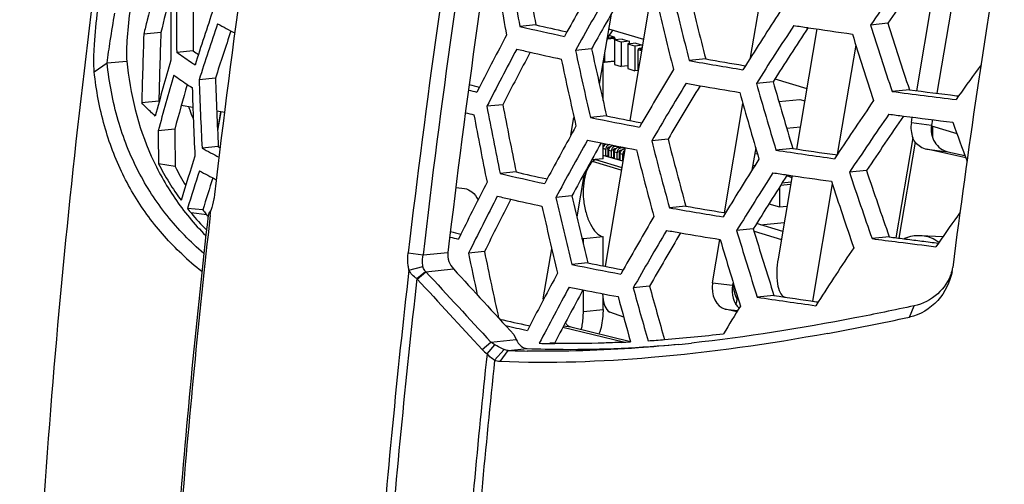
# Model space of a CAD drawing. Header units: millimetres. Extents: x 0 to 420, y 0 to 297.
# Tile 55 of 256: x 144.37 to 153.05, y 69.62 to 73.72. Entities that reach past the tile are written whole.
import ezdxf

# ---------------------------------------------------------------- set-up
doc = ezdxf.new("R2010")
doc.units = ezdxf.units.MM
doc.header["$LTSCALE"] = 23.1
doc.layers.get('0').update_dxf_attribs({"linetype": 'CONTINUOUS'})
doc.layers.add('02___PRT_ALL_AXES', color=7, linetype='CONTINUOUS')
doc.layers.add('06___PRT_ALL_SURFS', color=7, linetype='CONTINUOUS')

msp = doc.modelspace()

# ---------------------------------------------------------------- linework, layer by layer
at = {"color": 7, "linetype": 'Continuous'}
for p, q in [((150.8163, 73.3869), (150.9572, 74.2198)), ((152.2826, 73.0944), (152.4626, 74.1581)), ((152.6393, 74.1361), (152.4593, 73.072)), ((149.9274, 73.8846), (149.7493, 72.8318)), ((149.5852, 73.7688), (149.4811, 73.1536)), ((152.0262, 73.689), (151.8749, 73.6738)), ((145.613, 73.6089), (145.4618, 73.5937)), ((148.9218, 73.6754), (148.7804, 73.6613)), ((149.196, 73.6136), (149.1737, 73.5734)), ((149.1831, 73.6164), (149.196, 73.6136)), ((149.5634, 73.6403), (149.8704, 73.5479)), ((151.4016, 73.6389), (151.2224, 72.5795)), ((149.6145, 73.5562), (149.5522, 73.5499)), ((149.5575, 73.5623), (149.6095, 73.5675)), ((149.6095, 73.5675), (149.5667, 73.5804)), ((149.6124, 73.5672), (149.567, 73.5809)), ((149.6832, 73.5488), (149.6139, 73.5419)), ((149.6139, 73.5419), (149.6139, 73.3252)), ((149.6739, 73.5238), (149.6139, 73.5419)), ((149.6145, 73.5562), (149.6142, 73.5598)), ((149.6145, 73.5419), (149.6145, 73.5562)), ((149.6182, 73.5568), (149.615, 73.5567)), ((149.6182, 73.5585), (149.6182, 73.5419)), ((149.6195, 73.5419), (149.6195, 73.5577)), ((149.7432, 73.5308), (149.6739, 73.5238)), ((149.6739, 73.5238), (149.6739, 73.3072)), ((149.6832, 73.5488), (149.7432, 73.5308)), ((149.8032, 73.5127), (149.7339, 73.5058)), ((149.7339, 73.5058), (149.7339, 73.2891)), ((149.7939, 73.4877), (149.7339, 73.5058)), ((149.7362, 73.5104), (149.7432, 73.5111)), ((149.7362, 73.5058), (149.7362, 73.5104)), ((149.7432, 73.5308), (149.7432, 73.5111)), ((149.8032, 73.5127), (149.8632, 73.4947)), ((145.8981, 73.4465), (145.7518, 73.4318)), ((149.4129, 73.4641), (149.2705, 73.4499)), ((149.5279, 73.4303), (149.5279, 73.3505)), ((149.8632, 73.4947), (149.7939, 73.4877)), ((149.7939, 73.4877), (149.7939, 73.2711)), ((149.8229, 73.274), (149.8229, 73.4557)), ((149.8242, 73.2748), (149.8242, 73.4549)), ((149.8532, 73.4462), (149.8242, 73.4549)), ((149.8319, 73.4657), (149.8329, 73.4656)), ((149.8562, 73.4679), (149.8329, 73.4656)), ((149.8329, 73.4656), (149.8554, 73.4588)), ((149.8562, 73.4657), (149.8562, 73.4743)), ((151.7444, 73.4971), (151.5811, 72.5317)), ((145.0243, 73.2604), (145.1383, 73.3389)), ((145.1383, 73.3389), (145.3113, 73.3563)), ((149.52, 73.3424), (149.5134, 73.3444)), ((149.6095, 73.3509), (149.5229, 73.3422)), ((149.5279, 73.3505), (149.6145, 73.3592)), ((150.4201, 73.3742), (150.275, 73.3596)), ((149.5139, 73.0083), (149.5139, 73.3307)), ((149.6139, 73.3252), (149.6739, 73.3072)), ((149.7315, 73.313), (149.6739, 73.3072)), ((149.7339, 73.2891), (149.7939, 73.2711)), ((149.8214, 73.2738), (149.7939, 73.2711)), ((150.7706, 73.3148), (150.7485, 73.2798)), ((150.7547, 73.3174), (150.7707, 73.3148)), ((146.0938, 73.2056), (145.9495, 73.1911)), ((151.0147, 73.1732), (150.8675, 73.1585)), ((151.0311, 73.1989), (151.3128, 73.1141)), ((148.4238, 73.1254), (148.4015, 73.0815)), ((148.4214, 73.126), (148.4238, 73.1254)), ((152.2174, 73.1029), (152.065, 73.0876)), ((145.5939, 73.0016), (145.4441, 72.9866)), ((145.5939, 73.0016), (145.5973, 72.9979)), ((145.5939, 73.0016), (145.5972, 72.9979)), ((151.0651, 72.9987), (151.2497, 73.0172)), ((151.2497, 73.0172), (151.2942, 73.0038)), ((152.6516, 73.0483), (152.6289, 73.0168)), ((152.633, 73.0506), (152.6515, 73.0483)), ((152.6331, 73.0506), (152.6516, 73.0483)), ((146.1392, 72.9082), (146.1121, 72.7481)), ((146.1404, 72.908), (146.1124, 72.7426)), ((148.6295, 72.9712), (148.4887, 72.9571)), ((150.5848, 72.0185), (150.7478, 72.9815)), ((149.2311, 72.7017), (149.2577, 72.8586)), ((149.5452, 72.8721), (149.4025, 72.8578)), ((149.8567, 72.8111), (149.8349, 72.7738)), ((149.8425, 72.8138), (149.8567, 72.8111)), ((152.2351, 72.8134), (152.2431, 72.8611)), ((152.2351, 72.8134), (152.4119, 72.7917)), ((152.4199, 72.8389), (152.4119, 72.7917)), ((145.7351, 72.7552), (145.5881, 72.7405)), ((151.134, 72.765), (151.2558, 72.7772)), ((152.4111, 72.7838), (152.6366, 72.716)), ((152.4203, 72.781), (152.4203, 72.6868)), ((150.0875, 72.6659), (149.9433, 72.6514)), ((152.2477, 72.6786), (152.0986, 71.7971)), ((152.2691, 72.6419), (152.1256, 71.7937)), ((146.1191, 72.6028), (145.9757, 72.5884)), ((149.5139, 72.4936), (149.5139, 72.6306)), ((149.5376, 72.5766), (149.5156, 72.5832)), ((149.5222, 72.6148), (149.5293, 72.6155)), ((149.7089, 72.5929), (149.5317, 71.5454)), ((149.5376, 72.5175), (149.5376, 72.5766)), ((149.5549, 72.5783), (149.5549, 72.5192)), ((149.5635, 72.5476), (149.5571, 72.5495)), ((149.5573, 72.5501), (149.5636, 72.5482)), ((149.5656, 72.5091), (149.5656, 72.5682)), ((149.5876, 72.5615), (149.5656, 72.5682)), ((149.5722, 72.5997), (149.5793, 72.6005)), ((149.5876, 72.5024), (149.5876, 72.5615)), ((149.6002, 72.611), (149.6222, 72.6044)), ((149.6049, 72.5633), (149.6049, 72.5042)), ((149.6156, 72.494), (149.6156, 72.5531)), ((149.6376, 72.5465), (149.6156, 72.5531)), ((149.6222, 72.6044), (149.6396, 72.6061)), ((149.6222, 72.5847), (149.6293, 72.5854)), ((149.6694, 72.5979), (149.6502, 72.596)), ((149.6502, 72.596), (149.6722, 72.5894)), ((149.6722, 72.5894), (149.7045, 72.5926)), ((149.6722, 72.5697), (149.6793, 72.5704)), ((149.707, 72.5816), (149.7002, 72.5809)), ((149.7002, 72.5809), (149.7065, 72.579)), ((150.861, 72.5894), (150.8278, 72.3929)), ((151.188, 72.5853), (151.04, 72.5704)), ((152.3703, 72.5783), (152.5579, 72.5553)), ((152.7152, 72.5018), (152.3703, 72.5783)), ((152.5579, 72.5553), (152.7076, 72.5221)), ((149.6751, 72.393), (149.4217, 72.4692)), ((149.4479, 72.4872), (149.6792, 72.4176)), ((149.6876, 72.4724), (149.5156, 72.5241)), ((149.5549, 72.5192), (149.5376, 72.5175)), ((149.5656, 72.516), (149.5549, 72.5192)), ((149.6049, 72.5042), (149.5876, 72.5024)), ((149.6156, 72.501), (149.6049, 72.5042)), ((149.6135, 72.5326), (149.6071, 72.5345)), ((149.6073, 72.535), (149.6136, 72.5331)), ((149.6376, 72.4874), (149.6376, 72.5465)), ((149.6549, 72.4891), (149.6376, 72.4874)), ((149.6549, 72.5482), (149.6549, 72.4891)), ((149.6656, 72.4859), (149.6549, 72.4891)), ((149.6635, 72.5176), (149.6571, 72.5195)), ((149.6573, 72.52), (149.6636, 72.5181)), ((149.6656, 72.479), (149.6656, 72.5381)), ((149.6876, 72.5315), (149.6656, 72.5381)), ((149.6876, 72.4724), (149.6876, 72.5315)), ((150.8767, 72.5366), (150.8517, 72.5341)), ((151.5786, 72.528), (151.5566, 72.4949)), ((151.5616, 72.5304), (151.5787, 72.528)), ((152.686, 72.5269), (152.7051, 72.5288)), ((145.7386, 72.4245), (145.5915, 72.4507)), ((148.747, 72.3777), (148.6061, 72.3635)), ((150.8535, 72.4337), (150.8344, 72.4318)), ((151.8393, 72.39), (151.6884, 72.3749)), ((149.0208, 72.3159), (148.9992, 72.2756)), ((149.0085, 72.3186), (149.0208, 72.3159)), ((149.3475, 72.3643), (149.2828, 71.9815)), ((151.1828, 72.3453), (151.0586, 71.6113)), ((151.1652, 72.3447), (151.1329, 72.3414)), ((151.1405, 72.3422), (151.1802, 72.3302)), ((151.0703, 72.2428), (151.0703, 72.0692)), ((151.1694, 72.2663), (151.0794, 72.2572)), ((151.1728, 72.2867), (151.093, 72.2787)), ((151.5372, 72.2723), (151.3623, 71.2383)), ((149.2396, 72.1665), (149.0976, 72.1523)), ((145.9823, 72.0433), (145.8466, 72.0549)), ((146.0476, 71.9929), (146.0528, 72.0387)), ((146.0477, 71.9929), (146.0528, 72.0387)), ((150.2443, 72.0763), (150.0996, 72.0618)), ((150.9782, 72.0969), (151.0703, 72.0692)), ((151.0703, 72.0692), (151.1372, 72.0759)), ((146.0183, 71.9986), (145.8784, 72.016)), ((146.0183, 71.9986), (146.0092, 72.0097)), ((146.028, 71.9872), (146.0183, 71.9986)), ((146.0279, 71.9871), (146.0183, 71.9986)), ((150.5942, 72.0169), (150.5727, 71.9819)), ((150.5788, 72.0194), (150.5942, 72.0169)), ((150.84, 71.8755), (150.6932, 71.8607)), ((150.904, 71.9114), (151.1129, 71.9324)), ((148.2598, 71.8288), (148.2381, 71.7849)), ((149.3407, 71.7396), (149.3407, 71.7869)), ((149.5139, 71.5489), (149.5139, 71.8042)), ((150.4802, 71.4002), (150.545, 71.7828)), ((152.0395, 71.8048), (151.8876, 71.7896)), ((148.9871, 71.2595), (149.0616, 71.6994)), ((152.4729, 71.7502), (152.4508, 71.7187)), ((152.4549, 71.7524), (152.4729, 71.7502)), ((147.7953, 71.664), (147.9257, 71.6461)), ((147.9257, 71.6461), (148.1456, 71.6681)), ((148.4674, 71.6747), (148.327, 71.6606)), ((147.801, 71.5129), (147.925, 71.545)), ((147.9512, 71.4976), (148.1944, 71.522)), ((149.3809, 71.5754), (149.2387, 71.5611)), ((149.6919, 71.5145), (149.6707, 71.4771)), ((149.6783, 71.5171), (149.6919, 71.5145)), ((147.8713, 71.4365), (147.9488, 71.4996)), ((147.8741, 71.4334), (147.9512, 71.4976)), ((149.3407, 71.1468), (149.3407, 71.3367)), ((149.9245, 71.3693), (149.7807, 71.3549)), ((150.4802, 71.4002), (150.6562, 71.3786)), ((150.6609, 71.4066), (150.6562, 71.3786)), ((148.9871, 71.2595), (148.9926, 71.2588)), ((149.5139, 71.1641), (149.5139, 71.2646)), ((151.0223, 71.2884), (150.8747, 71.2736)), ((151.1121, 71.2773), (151.1226, 71.2734)), ((149.3407, 71.1468), (149.5139, 71.1641)), ((150.5925, 71.1679), (150.7017, 71.1545)), ((150.6946, 71.1429), (150.5925, 71.1679)), ((151.4122, 71.2312), (151.3908, 71.198)), ((151.3958, 71.2335), (151.4122, 71.2311)), ((152.2175, 71.097), (152.259, 71.1973)), ((149.6967, 71.0957), (149.5735, 71.1422)), ((148.8673, 71.0203), (148.8463, 70.98)), ((148.8557, 71.0229), (148.8673, 71.0203)), ((149.695, 70.8758), (149.1596, 71.0069)), ((149.1661, 71.019), (149.2298, 71.0113)), ((149.2298, 71.0113), (149.7574, 70.882)), ((148.5236, 70.8774), (148.7477, 70.8998)), ((148.7279, 70.943), (148.7477, 70.8998)), ((148.4465, 70.8125), (148.5236, 70.8774)), ((148.4905, 70.7732), (148.5604, 70.8519)), ((148.6769, 70.8035), (148.8449, 70.8203)), ((149.088, 70.871), (149.046, 70.8668)), ((149.0896, 70.8638), (149.0878, 70.8638)), ((149.0897, 70.8639), (149.0879, 70.864)), ((148.5574, 70.7164), (148.6419, 70.8107)), ((148.6051, 70.7049), (148.6769, 70.8035))]:
    msp.add_line(p, q, dxfattribs=at)
at = {"color": 3, "linetype": 'Continuous'}
for p, q in [((150.8462, 71.8548), (151.0875, 71.7822)), ((151.0994, 71.8527), (150.8689, 71.922))]:
    msp.add_line(p, q, dxfattribs=at)
at = {"color": 7, "linetype": 'Continuous'}
msp.add_lwpolyline([(149.5239, 73.3421), (149.5232, 73.342), (149.5226, 73.342), (149.5219, 73.3421), (149.5213, 73.3422), (149.5206, 73.3423), (149.52, 73.3424)], dxfattribs=at)
for centre, radius, start, end in [((227.3157, 62.7155), 81.7797, 167.705442, 173.355357), ((228.8397, 62.2322), 81.5914, 167.698915, 173.361883), ((228.9729, 62.2182), 81.3778, 167.66081, 173.33153), ((228.8554, 62.2276), 81.4759, 167.698915, 173.361883), ((231.0706, 61.5483), 79.1036, 170.486316, 172.747259), ((187.5663, 81.0311), 39.4798, 189.88173, 190.75865), ((187.445, 81.0041), 39.2142, 189.88842, 190.77129), ((187.4999, 80.8178), 39.5049, 189.67245, 190.54856), ((190.2988, 47.3096), 46.5991, 144.77466, 145.54443), ((190.1745, 47.4135), 46.3217, 144.71509, 145.44197), ((171.1671, 67.4985), 26.4181, 165.56553, 166.38816), ((181.6192, 73.7481), 35.8688, 179.53833, 180.50521), ((181.4722, 73.6978), 35.575, 179.42965, 180.4047), ((186.7657, 52.7316), 42.9831, 150.2201, 150.93381), ((181.3742, 73.5227), 35.6755, 179.2843, 180.25686), ((186.8927, 52.4297), 43.0961, 150.03237, 150.80716), ((188.0197, 83.0822), 38.9768, 193.55002, 194.44471), ((187.8787, 83.0592), 38.6904, 193.59505, 194.49648), ((170.7748, 67.6997), 25.8464, 166.0401, 166.78375), ((186.9178, 52.4626), 42.9847, 150.03448, 150.45644), ((188.0195, 82.8811), 39.081, 193.3268, 194.2186), ((175.3182, 63.9988), 30.8466, 161.44453, 162.41001), ((189.085, 49.1022), 45.3237, 146.99507, 147.7093), ((170.7299, 67.6051), 25.968, 166.38972, 166.66682), ((175.6097, 63.6474), 31.1578, 161.20575, 162.16338), ((148.0787, 77.1685), 3.9993, 240.56341, 243.02547), ((187.3648, 84.8941), 37.0725, 197.59261, 198.5455), ((179.9335, 72.2839), 34.4966, 177.82404, 178.83281), ((179.7689, 72.2299), 34.1837, 177.68802, 178.70632), ((175.4357, 63.7957), 30.8139, 161.40424, 162.21903), ((154.1874, 96.9286), 23.8873, 256.91741, 257.88409), ((154.0718, 95.8644), 22.7788, 256.93318, 257.60706), ((186.6112, 52.6366), 42.6321, 150.45661, 150.75526), ((189.1564, 48.8263), 45.3663, 146.79659, 147.56457), ((189.0458, 48.9264), 45.1029, 146.75831, 147.48028), ((157.5852, 115.663), 42.4766, 261.35036, 261.52244), ((157.8635, 117.5364), 44.3706, 261.52367, 262.03384), ((187.6227, 84.7396), 37.5984, 197.24376, 198.18206), ((187.5441, 84.9198), 37.4001, 197.49923, 198.44343), ((184.9928, 54.4412), 41.0657, 152.21252, 152.93616), ((147.2165, 75.1867), 2.1832, 232.85243, 234.32502), ((185.1422, 54.132), 41.2051, 152.02392, 152.8152), ((185.0392, 54.2415), 40.9447, 152.04722, 152.77803), ((153.8523, 95.3781), 22.5022, 256.89994, 257.21145), ((154.1698, 96.7795), 23.9392, 257.213, 257.8847), ((187.9222, 81.7549), 39.5338, 192.12674, 193.0059), ((187.7925, 81.729), 39.2594, 192.15282, 193.03818), ((172.8233, 65.595), 28.2145, 164.01945, 165.05527), ((187.8876, 81.5468), 39.5949, 191.91275, 192.79018), ((156.6636, 109.7889), 36.9853, 260.05326, 260.79714), ((156.5696, 108.5878), 35.7465, 260.09418, 260.63803), ((187.6817, 50.7113), 43.8079, 148.98805, 149.70377), ((190.393, 45.9543), 46.4597, 143.9088, 144.32596), ((173.1333, 65.246), 28.5466, 163.7537, 164.77936), ((183.0586, 74.4997), 37.1321, 182.01968, 182.95053), ((182.9227, 74.4507), 36.85, 181.9363, 182.87435), ((187.7835, 50.4222), 43.8864, 148.79503, 149.56788), ((156.3302, 107.8066), 35.1768, 260.04101, 260.24471), ((187.9393, 83.7155), 38.5457, 195.89555, 196.80645), ((187.7812, 83.6906), 38.2412, 195.9637, 196.88207), ((172.9295, 65.3997), 28.1716, 164.03227, 164.8649), ((182.8433, 74.2721), 36.9724, 181.78372, 182.71882), ((153.0574, 91.8643), 19.3512, 255.84927, 256.07793), ((152.9079, 90.7628), 18.1986, 255.44153, 255.72776), ((187.6805, 50.5222), 43.63, 148.7774, 149.5003), ((156.6278, 109.5429), 36.9385, 260.24607, 260.7968), ((187.9766, 83.5239), 38.6927, 195.65952, 196.56626), ((158.8759, 125.0492), 52.406, 262.53253, 263.15391), ((158.8096, 123.7883), 51.1123, 262.58969, 263.05925), ((189.5708, 47.2857), 45.6134, 145.67348, 146.3996), ((153.0324, 91.6693), 19.3561, 255.8477, 256.07683), ((187.6077, 80.3857), 39.8181, 190.75233, 191.62295), ((187.4852, 80.356), 39.5512, 190.76107, 191.63759), ((187.5409, 80.1718), 39.8386, 190.54363, 191.41351), ((155.3604, 102.3715), 30.109, 258.58716, 259.42531), ((155.2544, 101.2306), 28.9276, 258.61725, 259.21724), ((189.6081, 47.0291), 45.6105, 145.46246, 146.24092), ((189.485, 47.1299), 45.3352, 145.40359, 146.13861), ((158.5785, 122.736), 50.2757, 262.52314, 262.67262), ((158.8311, 124.7088), 52.2646, 262.6737, 263.15284), ((187.0879, 85.2283), 36.6531, 199.79261, 200.3651), ((181.4596, 73.0151), 35.8726, 180.43867, 180.90161), ((181.3238, 72.9617), 35.5892, 180.33235, 180.86484), ((186.0885, 52.3614), 42.0974, 150.98345, 151.70525), ((186.2159, 52.0627), 42.2061, 150.79264, 151.57643), ((155.0236, 100.5991), 28.506, 258.57287, 258.82096), ((188.077, 82.4437), 39.3708, 194.40172, 195.28947), ((187.9348, 82.4176), 39.0834, 194.44851, 195.34291), ((148.014, 76.213), 4.1584, 240.64784, 243.00189), ((147.9175, 75.7675), 3.64, 240.39212, 240.71336), ((186.1158, 52.165), 41.9513, 150.79596, 151.5248), ((155.3343, 102.1754), 30.1127, 258.82244, 259.42555), ((149.5568, 72.5874), 0.0396, 127.03366, 134.31508), ((149.5818, 72.5766), 0.0442, 174.97093, 179.97198), ((149.5847, 72.5763), 0.0471, 166.5792, 174.95333), ((149.6068, 72.5724), 0.0396, 127.03366, 134.31508), ((149.6318, 72.5615), 0.0442, 174.97093, 179.97198), ((149.6347, 72.5612), 0.0471, 166.5792, 174.95333), ((149.6568, 72.5573), 0.0396, 127.03366, 134.31508), ((149.6818, 72.5465), 0.0442, 174.97093, 179.97198), ((149.6847, 72.5462), 0.0471, 166.5792, 174.95333), ((149.7068, 72.5423), 0.0396, 127.03366, 134.31508), ((188.0768, 82.2429), 39.4711, 194.1794, 195.06434), ((157.7305, 116.5213), 44.4572, 261.34445, 262.01738), ((157.6499, 115.2821), 43.1831, 261.394, 261.89507), ((174.8645, 63.3127), 30.3802, 162.36139, 163.13326), ((149.7318, 72.5314), 0.0442, 174.97093, 179.97198), ((149.7347, 72.5312), 0.0471, 166.5792, 174.95333), ((188.3997, 48.7903), 44.3704, 147.71231, 148.43461), ((147.6954, 73.5269), 2.3632, 207.09129, 216.31107), ((147.8197, 73.4858), 2.3361, 207.02024, 211.66478), ((175.1998, 62.9534), 30.7318, 162.11947, 162.77292), ((147.9245, 75.8911), 4.0192, 240.61392, 243.02648), ((153.9083, 94.5993), 22.8131, 256.9241, 257.59744), ((187.4295, 84.2439), 37.5124, 198.42116, 199.36595), ((175.0078, 63.1029), 30.3711, 162.32301, 162.88026), ((154.0241, 95.6615), 23.9197, 256.90835, 257.87322), ((188.4725, 48.5163), 44.4099, 147.51059, 148.2874), ((188.363, 48.6134), 44.1486, 147.47342, 148.20361), ((157.4128, 114.3595), 42.4736, 261.334, 261.50627), ((157.6909, 116.2278), 44.3625, 261.50749, 262.0168), ((187.6891, 84.0948), 38.036, 198.07251, 199.00297), ((187.6099, 84.2733), 37.8408, 198.32656, 199.26277), ((184.3334, 54.0266), 40.2272, 153.0019, 153.73384), ((184.4828, 53.7212), 40.3617, 152.81024, 153.61087), ((184.3813, 53.8274), 40.104, 152.8358, 153.57508), ((153.6926, 94.1138), 22.537, 256.89114, 257.20296), ((154.01, 95.5139), 23.9726, 257.20449, 257.87401), ((187.9791, 81.1172), 39.9016, 192.98382, 193.85654), ((187.8482, 81.0884), 39.6261, 193.01179, 193.89065), ((147.703, 73.5341), 2.3736, 218.54777, 219.76152), ((147.8237, 73.4911), 2.3423, 218.17673, 219.22923), ((187.9443, 80.9089), 39.9585, 192.77059, 193.64163), ((156.4988, 108.4986), 36.9944, 260.03905, 260.78205), ((156.4046, 107.3003), 35.7586, 260.07988, 260.6235), ((226.2461, 62.8661), 80.735, 173.507591, 175.434666), ((226.1992, 62.8607), 80.6702, 173.499935, 175.428211), ((147.7323, 73.5592), 2.4122, 219.7748, 224.59009), ((187.0071, 50.364), 42.8924, 149.73128, 150.45522), ((189.7131, 45.677), 45.4604, 144.58179, 145.00273), ((187.1097, 50.0775), 42.9671, 149.53512, 150.31704), ((156.169, 106.5216), 35.191, 260.02712, 260.23107), ((188.0083, 83.0781), 38.9647, 196.73134, 197.63501), ((187.8492, 83.0499), 38.6594, 196.80099, 197.71203), ((152.904, 90.598), 19.3831, 255.84085, 256.07117), ((152.7536, 89.4953), 18.2291, 255.43231, 255.72173), ((187.008, 50.1746), 42.713, 149.51899, 150.25026), ((156.4665, 108.2544), 36.9492, 260.23242, 260.78199), ((188.046, 82.8874), 39.1082, 196.49646, 197.39607), ((158.4925, 122.0245), 50.6673, 262.50971, 262.77452), ((158.5311, 121.595), 50.2116, 262.57182, 262.72022), ((158.6697, 122.6805), 51.3059, 262.72025, 262.87808), ((158.8131, 123.8283), 52.4627, 262.87809, 263.03889), ((188.8942, 46.9863), 44.6398, 146.3692, 147.10364), ((158.8061, 124.5081), 53.1706, 262.77598, 263.13529), ((147.5988, 73.5739), 2.6334, 226.799, 231.90594), ((187.6329, 79.7389), 40.1275, 191.61383, 192.14881), ((187.5378, 79.7123), 39.8885, 191.62475, 192.48384), ((227.9509, 62.3346), 80.6737, 173.467262, 175.431383), ((155.2067, 101.0947), 30.1306, 258.57584, 259.41282), ((155.1005, 99.9562), 28.9514, 258.60586, 259.20553), ((152.2075, 71.6147), 0.402, 341.19051, 345.47262), ((152.0679, 71.602), 0.5362, 348.77823, 350.53149), ((152.0555, 71.6041), 0.5488, 350.53581, 352.75518), ((228.0766, 62.3149), 80.7223, 173.511734, 175.436001), ((148.0975, 71.6387), 0.3034, 221.78363, 222.58018), ((337.8392, 245.9915), 257.9869, 222.579776, 222.76731), ((148.0905, 71.6615), 0.2151, 228.8092, 229.63898), ((337.579, 245.9365), 257.658, 222.611003, 222.798688), ((185.4283, 51.9742), 41.2245, 151.75289, 152.4831), ((185.5623, 51.6755), 41.3358, 151.55905, 152.33703), ((185.4574, 51.778), 41.0765, 151.56423, 152.30164), ((154.8734, 99.3262), 28.5311, 258.56184, 258.81027), ((155.184, 100.9003), 30.1355, 258.81174, 259.41329), ((188.1433, 81.8097), 39.7616, 195.24437, 195.94231), ((188.0007, 81.7807), 39.4739, 195.29285, 196.00148), ((151.0726, 71.4158), 0.4095, 182.65636, 185.03974), ((151.0705, 71.4155), 0.4074, 185.01823, 189.86199), ((149.3654, 71.1955), 0.3837, 170.40201, 172.57717), ((188.1391, 81.6081), 39.8539, 195.02297, 195.61747), ((157.5752, 115.2144), 44.4487, 261.32977, 262.00212), ((157.4944, 113.9782), 43.1776, 261.37922, 261.88018), ((187.8538, 48.3858), 43.574, 148.43545, 148.81131), ((153.7727, 93.3653), 22.8771, 256.93444, 257.58863), ((147.3281, 93.7259), 23.1511, 280.37658, 282.19235), ((154.0052, 94.964), 24.5325, 257.40312, 257.86079), ((149.082, 83.1284), 12.268, 273.87445, 274.55421), ((148.9496, 84.6615), 13.8068, 274.59655, 276.77193), ((148.6791, 71.0282), 0.3172, 222.83441, 233.5026), ((149.1886, 79.5855), 8.7223, 268.44197, 269.06475), ((149.1928, 79.8265), 8.9633, 269.06328, 269.32891), ((149.1465, 82.0924), 11.23, 272.68678, 273.11477), ((148.7742, 84.9018), 14.1154, 275.72935, 276.18566), ((228.0943, 62.2759), 80.0561, 173.907048, 175.579505), ((149.0295, 79.4089), 8.6126, 267.65346, 268.76092), ((228.2036, 62.2591), 80.0939, 173.938756, 175.595514)]:
    msp.add_arc(centre, radius, start, end, dxfattribs=at)
at = {"color": 3, "linetype": 'Continuous'}
msp.add_arc((150.2927, 71.3194), 0.4102, 349.15254, 354.21271, dxfattribs=at)
at = {"color": 7, "linetype": 'Continuous'}
for centre, major_axis, ratio, start_param, end_param in [((152.3806, 72.7777), (0.0152, 0.1995), 0.744423, 1.448142, 2.146357), ((152.5911, 72.752), (-0.0167, 0.2), 0.907616, 1.295669, 2.866466), ((152.4036, 72.7749), (-0.0167, 0.2), 0.907616, -4.062963, -3.416719), ((169.1953, 166.1528), (-76.1236, 137.1955), 0.462038, 2.05155, 2.057058), ((150.6258, 71.3645), (0.0152, 0.1995), 0.744423, 1.448142, 3.018938), ((150.8017, 71.343), (0.0152, 0.1995), 0.744423, 1.448142, 2.620846), ((149.2631, 71.2079), (0.0152, 0.1995), 0.744423, -3.396283, -3.264247)]:
    msp.add_ellipse(centre, major_axis=major_axis, ratio=ratio, start_param=start_param, end_param=end_param, dxfattribs=at)
for points, knots in [([(145.0243, 73.2604), (145.0207, 73.2949), (145.0196, 73.3757), (145.0278, 73.5571), (145.0428, 73.7036), (145.0555, 73.804)], [0, 0, 0, 0, 0.190614, 0.443343, 1, 1, 1, 1]), ([(145.1383, 73.3389), (145.1456, 73.4043), (145.1687, 73.5503), (145.1917, 73.6962), (145.2045, 73.7771)], [0, 0, 0, 0, 0.445512, 1, 1, 1, 1]), ([(145.337, 73.7904), (145.3261, 73.705), (145.3139, 73.5851), (145.308, 73.4401), (145.3089, 73.381), (145.3113, 73.3563)], [0, 0, 0, 0, 0.593541, 0.828816, 1, 1, 1, 1]), ([(149.5879, 73.6143), (149.5835, 73.6086), (149.5656, 73.5828), (149.5526, 73.5538), (149.5445, 73.531)], [0, 0, 0, 0, 0.228728, 1, 1, 1, 1]), ([(149.6095, 73.5675), (149.61, 73.5676), (149.6109, 73.5676), (149.6119, 73.5675), (149.6124, 73.5674)], [0, 0, 0, 0, 0.480122, 1, 1, 1, 1]), ([(149.6142, 73.5598), (149.614, 73.5614), (149.6146, 73.5645), (149.611, 73.5653), (149.6105, 73.5647)], [0, 0, 0, 0, 0.671525, 1, 1, 1, 1]), ([(149.6195, 73.5577), (149.6195, 73.5595), (149.6197, 73.5636), (149.6151, 73.5652), (149.6136, 73.5646)], [0, 0, 0, 0, 0.527768, 1, 1, 1, 1]), ([(149.6198, 73.5577), (149.6199, 73.5575), (149.6195, 73.5567), (149.6187, 73.5568), (149.6182, 73.5568)], [0, 0, 0, 0, 0.255759, 1, 1, 1, 1]), ([(145.9138, 73.3207), (145.8995, 73.3298), (145.8444, 73.3653), (145.7906, 73.4028), (145.7518, 73.4318)], [0, 0, 0, 0, 0.259778, 1, 1, 1, 1]), ([(149.8242, 73.4549), (149.8239, 73.455), (149.8233, 73.4552), (149.8227, 73.4555), (149.8226, 73.4557)], [0, 0, 0, 0, 0.586725, 1, 1, 1, 1]), ([(149.8319, 73.4657), (149.8297, 73.4655), (149.8248, 73.4649), (149.824, 73.4591), (149.8252, 73.4575)], [0, 0, 0, 0, 0.53733, 1, 1, 1, 1]), ([(149.8329, 73.4656), (149.8307, 73.4654), (149.8261, 73.4643), (149.8253, 73.4587), (149.8265, 73.4571)], [0, 0, 0, 0, 0.520353, 1, 1, 1, 1]), ([(145.9902, 71.6595), (145.8723, 71.7603), (145.6542, 71.9844), (145.3965, 72.3825), (145.2169, 72.8393), (145.1557, 73.1681), (145.1383, 73.3389)], [0, 0, 0, 0, 0.241195, 0.483015, 0.732929, 1, 1, 1, 1]), ([(145.3113, 73.3563), (145.3395, 73.0689), (145.444, 72.6414), (145.7245, 72.1389), (145.907, 71.9185), (146.0076, 71.8167)], [0, 0, 0, 0, 0.503913, 0.750301, 1, 1, 1, 1]), ([(149.52, 73.3423), (149.5185, 73.3426), (149.5148, 73.3439), (149.5156, 73.348), (149.5165, 73.3494)], [0, 0, 0, 0, 0.480788, 1, 1, 1, 1]), ([(149.5279, 73.3505), (149.5279, 73.3485), (149.5277, 73.3461), (149.5262, 73.3422), (149.5247, 73.3432), (149.5244, 73.3436)], [0, 0, 0, 0, 0.62561, 0.822085, 1, 1, 1, 1]), ([(145.7961, 71.6543), (145.6899, 71.7542), (145.4937, 71.9737), (145.262, 72.3561), (145.099, 72.7894), (145.0415, 73.0996), (145.0243, 73.2604)], [0, 0, 0, 0, 0.240377, 0.48259, 0.733231, 1, 1, 1, 1]), ([(145.7267, 73.2324), (145.7393, 73.2229), (145.7922, 73.1843), (145.8467, 73.1479), (145.8888, 73.1213)], [0, 0, 0, 0, 0.240346, 1, 1, 1, 1]), ([(145.5631, 72.8712), (145.5522, 72.8806), (145.5109, 72.9174), (145.4716, 72.9564), (145.4441, 72.9866)], [0, 0, 0, 0, 0.260776, 1, 1, 1, 1]), ([(145.8586, 72.9531), (145.8609, 72.9435), (145.8705, 72.9081), (145.8846, 72.8738), (145.8981, 72.8507)], [0, 0, 0, 0, 0.269276, 1, 1, 1, 1]), ([(149.5136, 72.6113), (149.5142, 72.6118), (149.5155, 72.6126), (149.5169, 72.6133), (149.5176, 72.6136)], [0, 0, 0, 0, 0.50487, 1, 1, 1, 1]), ([(149.5176, 72.6136), (149.5184, 72.6139), (149.5199, 72.6144), (149.5215, 72.6147), (149.5222, 72.6148)], [0, 0, 0, 0, 0.506506, 1, 1, 1, 1]), ([(149.5722, 72.6194), (149.5629, 72.6185), (149.5505, 72.6107), (149.5437, 72.5998), (149.5422, 72.5967)], [0, 0, 0, 0, 0.732439, 1, 1, 1, 1]), ([(149.5636, 72.5962), (149.5642, 72.5967), (149.5655, 72.5976), (149.5669, 72.5983), (149.5676, 72.5986)], [0, 0, 0, 0, 0.50487, 1, 1, 1, 1]), ([(149.5676, 72.5986), (149.5684, 72.5989), (149.5699, 72.5994), (149.5715, 72.5997), (149.5722, 72.5997)], [0, 0, 0, 0, 0.506506, 1, 1, 1, 1]), ([(149.6222, 72.6044), (149.6129, 72.6035), (149.6005, 72.5957), (149.5937, 72.5848), (149.5922, 72.5817)], [0, 0, 0, 0, 0.732439, 1, 1, 1, 1]), ([(149.6136, 72.5812), (149.6142, 72.5817), (149.6155, 72.5825), (149.6169, 72.5832), (149.6176, 72.5835)], [0, 0, 0, 0, 0.50487, 1, 1, 1, 1]), ([(149.6176, 72.5835), (149.6184, 72.5838), (149.6199, 72.5843), (149.6215, 72.5846), (149.6222, 72.5847)], [0, 0, 0, 0, 0.506506, 1, 1, 1, 1]), ([(149.6722, 72.5894), (149.6629, 72.5884), (149.6505, 72.5807), (149.6437, 72.5697), (149.6422, 72.5666)], [0, 0, 0, 0, 0.732439, 1, 1, 1, 1]), ([(149.6636, 72.5662), (149.6642, 72.5666), (149.6655, 72.5675), (149.6669, 72.5682), (149.6676, 72.5685)], [0, 0, 0, 0, 0.50487, 1, 1, 1, 1]), ([(149.6676, 72.5685), (149.6684, 72.5688), (149.6699, 72.5693), (149.6715, 72.5696), (149.6722, 72.5697)], [0, 0, 0, 0, 0.506506, 1, 1, 1, 1]), ([(146.0853, 72.1784), (146.0838, 72.1657), (146.077, 72.1183), (146.0652, 72.0715), (146.0528, 72.0387)], [0, 0, 0, 0, 0.266737, 1, 1, 1, 1]), ([(146.0528, 72.0387), (146.0469, 72.0302), (146.0375, 72.0167), (146.0296, 72.0013), (146.0289, 71.995)], [0, 0, 0, 0, 0.620645, 1, 1, 1, 1]), ([(147.801, 71.5129), (147.7986, 71.5249), (147.7908, 71.5749), (147.7909, 71.626), (147.7953, 71.664)], [0, 0, 0, 0, 0.24267, 1, 1, 1, 1]), ([(147.925, 71.545), (147.9236, 71.5531), (147.9195, 71.5866), (147.9213, 71.6208), (147.9257, 71.6461)], [0, 0, 0, 0, 0.241312, 1, 1, 1, 1]), ([(148.1456, 71.6681), (148.1425, 71.6418), (148.1484, 71.5875), (148.1768, 71.5412), (148.1944, 71.522)], [0, 0, 0, 0, 0.503846, 1, 1, 1, 1]), ([(151.0586, 71.6113), (151.0463, 71.539), (151.0413, 71.4361), (151.0672, 71.3225), (151.096, 71.2834), (151.1121, 71.2773)], [0, 0, 0, 0, 0.625665, 0.852836, 1, 1, 1, 1]), ([(147.9488, 71.4996), (147.9458, 71.5023), (147.9337, 71.5147), (147.9272, 71.5319), (147.925, 71.545)], [0, 0, 0, 0, 0.229887, 1, 1, 1, 1]), ([(152.5939, 71.4977), (152.5755, 71.4052), (152.4878, 71.2241), (152.3121, 71.1174), (152.2175, 71.097)], [0, 0, 0, 0, 0.493633, 1, 1, 1, 1]), ([(152.5881, 71.4851), (152.5646, 71.4162), (152.4769, 71.2848), (152.3353, 71.2129), (152.259, 71.1973)], [0, 0, 0, 0, 0.483127, 1, 1, 1, 1]), ([(149.5098, 71.3035), (149.5122, 71.2666), (149.519, 71.2093), (149.5524, 71.1502), (149.5735, 71.1422)], [0, 0, 0, 0, 0.62114, 1, 1, 1, 1]), ([(149.5139, 71.1641), (149.5139, 71.1445), (149.5111, 71.072), (149.4976, 70.9992), (149.4781, 70.95)], [0, 0, 0, 0, 0.270599, 1, 1, 1, 1]), ([(152.259, 71.1973), (152.0855, 71.1595), (151.4353, 71.0256), (150.7786, 70.921), (150.2951, 70.8686)], [0, 0, 0, 0, 0.267401, 1, 1, 1, 1]), ([(149.3226, 70.9882), (149.3256, 71.0004), (149.3366, 71.0526), (149.3407, 71.1061), (149.3407, 71.1468)], [0, 0, 0, 0, 0.236395, 1, 1, 1, 1]), ([(149.1815, 71.048), (149.1835, 71.0447), (149.1916, 71.0331), (149.2021, 71.0229), (149.211, 71.0177)], [0, 0, 0, 0, 0.274104, 1, 1, 1, 1]), ([(151.498, 70.9534), (150.9822, 70.8593), (150.0214, 70.7209), (149.0497, 70.6862), (148.6051, 70.7049)], [0, 0, 0, 0, 0.540983, 1, 1, 1, 1]), ([(148.7477, 70.8998), (148.7577, 70.8782), (148.7823, 70.8403), (148.8253, 70.8211), (148.8449, 70.8203)], [0, 0, 0, 0, 0.548174, 1, 1, 1, 1]), ([(148.6419, 70.8107), (148.6366, 70.8129), (148.6087, 70.8251), (148.5819, 70.8397), (148.5604, 70.8519)], [0, 0, 0, 0, 0.188829, 1, 1, 1, 1]), ([(150.1833, 70.8569), (150.0649, 70.8451), (149.6193, 70.8062), (149.1714, 70.7912), (148.8432, 70.7983)], [0, 0, 0, 0, 0.266129, 1, 1, 1, 1]), ([(148.8449, 70.8203), (148.9511, 70.816), (149.3974, 70.8063), (149.8441, 70.8283), (150.1828, 70.858)], [0, 0, 0, 0, 0.238124, 1, 1, 1, 1]), ([(149.6729, 70.8747), (149.6233, 70.8724), (149.429, 70.8646), (149.2344, 70.8621), (149.0896, 70.8638)], [0, 0, 0, 0, 0.255327, 1, 1, 1, 1]), ([(148.5574, 70.7164), (148.5526, 70.719), (148.528, 70.7351), (148.5068, 70.7559), (148.4905, 70.7732)], [0, 0, 0, 0, 0.187547, 1, 1, 1, 1])]:
    msp.add_open_spline(points, degree=3, knots=knots, dxfattribs=at)
for points in [[(149.601, 73.6297), (149.5964, 73.6248), (149.592, 73.6197), (149.5879, 73.6143)], [(149.5142, 73.3512), (149.5176, 73.3501), (149.5216, 73.3493), (149.5248, 73.3507)], [(152.2691, 72.6419), (152.2601, 72.6528), (152.2529, 72.6654), (152.2477, 72.6786)], [(149.5156, 72.5832), (149.5156, 72.5949), (149.5207, 72.6076), (149.5291, 72.6158)], [(149.5329, 72.619), (149.5354, 72.6209), (149.5381, 72.6225), (149.541, 72.6237)], [(149.5422, 72.5967), (149.5408, 72.5937), (149.5397, 72.5905), (149.5389, 72.5872)], [(149.5549, 72.5783), (149.5549, 72.5849), (149.5583, 72.5922), (149.5636, 72.5962)], [(149.5656, 72.5682), (149.5656, 72.5799), (149.5707, 72.5925), (149.5791, 72.6007)], [(149.5829, 72.604), (149.5854, 72.6059), (149.5881, 72.6075), (149.591, 72.6086)], [(149.5922, 72.5817), (149.5908, 72.5787), (149.5897, 72.5754), (149.5889, 72.5722)], [(149.591, 72.6086), (149.5939, 72.6099), (149.5971, 72.6107), (149.6002, 72.611)], [(149.6049, 72.5633), (149.6049, 72.5699), (149.6083, 72.5772), (149.6136, 72.5812)], [(149.6156, 72.5531), (149.6156, 72.5649), (149.6207, 72.5775), (149.6291, 72.5857)], [(149.6329, 72.589), (149.6354, 72.5908), (149.6381, 72.5924), (149.641, 72.5936)], [(149.6422, 72.5666), (149.6408, 72.5636), (149.6397, 72.5604), (149.6389, 72.5571)], [(149.641, 72.5936), (149.6439, 72.5948), (149.6471, 72.5957), (149.6502, 72.596)], [(149.6549, 72.5482), (149.6549, 72.5549), (149.6583, 72.5622), (149.6636, 72.5662)], [(149.6656, 72.5381), (149.6656, 72.5498), (149.6707, 72.5624), (149.6791, 72.5707)], [(149.6829, 72.5739), (149.6854, 72.5758), (149.6881, 72.5774), (149.691, 72.5786)], [(149.6922, 72.5516), (149.6908, 72.5486), (149.6897, 72.5454), (149.6889, 72.5421)], [(149.691, 72.5786), (149.6939, 72.5798), (149.6971, 72.5806), (149.7002, 72.5809)], [(149.7044, 72.5669), (149.6993, 72.5629), (149.6951, 72.5575), (149.6922, 72.5516)], [(147.8713, 71.4365), (147.8419, 71.4547), (147.8157, 71.4816), (147.801, 71.5129)], [(150.6866, 71.2807), (150.6787, 71.3017), (150.673, 71.3236), (150.6691, 71.3457)], [(150.6973, 71.2558), (150.6933, 71.2639), (150.6898, 71.2723), (150.6866, 71.2807)], [(148.5604, 70.8519), (148.5474, 70.8593), (148.535, 70.8678), (148.5236, 70.8774)], [(148.6769, 70.8035), (148.665, 70.8038), (148.653, 70.8063), (148.6419, 70.8107)], [(148.6051, 70.7049), (148.5888, 70.7056), (148.5723, 70.7097), (148.5574, 70.7164)]]:
    msp.add_open_spline(points, degree=3, dxfattribs=at)
at = {"color": 3, "linetype": 'Continuous'}
msp.add_open_spline([(150.6872, 71.2084), (150.6906, 71.2195), (150.6933, 71.2308), (150.6955, 71.2422)], degree=3, dxfattribs=at)
at = {"layer": '02___PRT_ALL_AXES', "color": 7, "linetype": 'Continuous'}
for p, q in [((145.8946, 72.9475), (145.7925, 72.9639)), ((146.1756, 72.9024), (146.1048, 72.9137)), ((149.5139, 72.4936), (149.4133, 72.4835)), ((148.2173, 72.2407), (148.2913, 72.2316)), ((149.5139, 71.8042), (149.3407, 71.7869)), ((152.3148, 71.8183), (152.513, 71.8075))]:
    msp.add_line(p, q, dxfattribs=at)
for points, knots in [([(149.4472, 72.4876), (149.4266, 72.4771), (149.3883, 72.4365), (149.3544, 72.3533), (149.3372, 72.2486), (149.3391, 72.1332), (149.3596, 72.0195), (149.3968, 71.9197), (149.4462, 71.844), (149.4915, 71.811), (149.5139, 71.8042)], [0, 0, 0, 0, 0.090014, 0.206094, 0.345735, 0.498835, 0.652144, 0.792373, 0.909261, 1, 1, 1, 1]), ([(148.2914, 72.2316), (148.3153, 72.2286), (148.3663, 72.2031), (148.3973, 72.1577), (148.4108, 72.1316)], [0, 0, 0, 0, 0.450266, 1, 1, 1, 1]), ([(152.1685, 71.7884), (152.18, 71.7939), (152.2264, 71.813), (152.2776, 71.8204), (152.3148, 71.8183)], [0, 0, 0, 0, 0.255224, 1, 1, 1, 1]), ([(152.3148, 71.8183), (152.3584, 71.8159), (152.4173, 71.7985), (152.4668, 71.7666), (152.4789, 71.7576)], [0, 0, 0, 0, 0.743022, 1, 1, 1, 1])]:
    msp.add_open_spline(points, degree=3, knots=knots, dxfattribs=at)
msp.add_open_spline([(149.3407, 71.7869), (149.3363, 71.7882), (149.332, 71.7898), (149.3279, 71.7917)], degree=3, dxfattribs=at)
at = {"layer": '06___PRT_ALL_SURFS', "color": 7, "linetype": 'Continuous'}
msp.add_open_spline([(146.2889, 81.2035), (145.7028, 78.5856), (144.7985, 73.2966), (144.2653, 65.2897), (144.5666, 57.3175), (145.3291, 52.0688), (145.8503, 49.4852)], degree=3, knots=[0, 0, 0, 0, 0.25198, 0.502963, 0.75244, 1, 1, 1, 1], dxfattribs=at)

doc.saveas('drawing.dxf')
